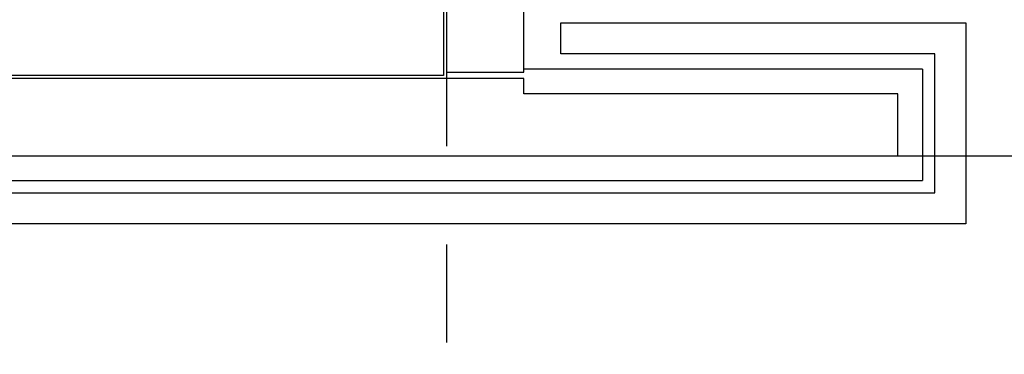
# Model space of a CAD drawing. Header units: millimetres. Extents: x -3528 to 120637, y -25886 to 25397.
# Tile 7 of 20: x 112744 to 115930, y -21052 to -19970. Entities that reach past the tile are written whole.
import ezdxf

# ---------------------------------------------------------------- set-up
doc = ezdxf.new("R2010")
doc.units = ezdxf.units.MM
doc.header["$LTSCALE"] = 50
doc.header["$MEASUREMENT"] = 0
doc.linetypes.add('CENTER', pattern=[50.8, 31.75, -6.35, 6.35, -6.35])
for name, color, linetype in [('AL21----_BUITENWAND', 3, 'CONTINUOUS'), ('AL42----_PLEISTERWERK', 8, 'CONTINUOUS'), ('BL$7----_STRAMIEN', 8, 'CONTINUOUS')]:
    doc.layers.add(name, color=color, linetype=linetype)

msp = doc.modelspace()

# ---------------------------------------------------------------- linework, layer by layer
at = {"layer": 'AL21----_BUITENWAND'}
for p, q in [((114495, -19980.4), (115805, -19980.4)), ((115805, -19980.4), (115805, -20630.4)), ((115665, -20130.4), (114375, -20130.4)), ((115665, -20130.4), (115665, -20490.4)), ((108420, -20490.4), (115665, -20490.4))]:
    msp.add_line(p, q, dxfattribs=at)
at = {"layer": 'AL21----_BUITENWAND', "linetype": 'ByBlock', "lineweight": -2}
msp.add_lwpolyline([(114375, -20140.4), (114375, -19085.6), (114125, -19105.6), (114125, -20140.4)], close=True, dxfattribs=at)
at = {"layer": 'AL21----_BUITENWAND'}
for points in [[(114495, -19980.4), (115805, -19980.4), (115805, -20630.4), (108370, -20630.4), (108370, -20530.4), (115705, -20530.4), (115705, -20080.4), (114495, -20080.4)], [(108760, -20410.1), (115585, -20410.1), (115585, -20210.1), (114375, -20210.1), (114375, -20160.1), (108760, -20160.1)]]:
    msp.add_lwpolyline(points, close=True, dxfattribs=at)
at = {"layer": 'AL42----_PLEISTERWERK'}
msp.add_line((114115, -19095.6), (114115, -20150.4), dxfattribs=at)
msp.add_lwpolyline([(114115, -20150.4), (108812.5, -20150.4), (108812.5, -20150.4)], dxfattribs=at)
at = {"layer": 'BL$7----_STRAMIEN', "linetype": 'CENTER'}
for p, q in [((114125, 24388.1), (114125, -24827)), ((90000, -20410.1), (119627.7, -20410.1))]:
    msp.add_line(p, q, dxfattribs=at)

doc.saveas('drawing.dxf')
